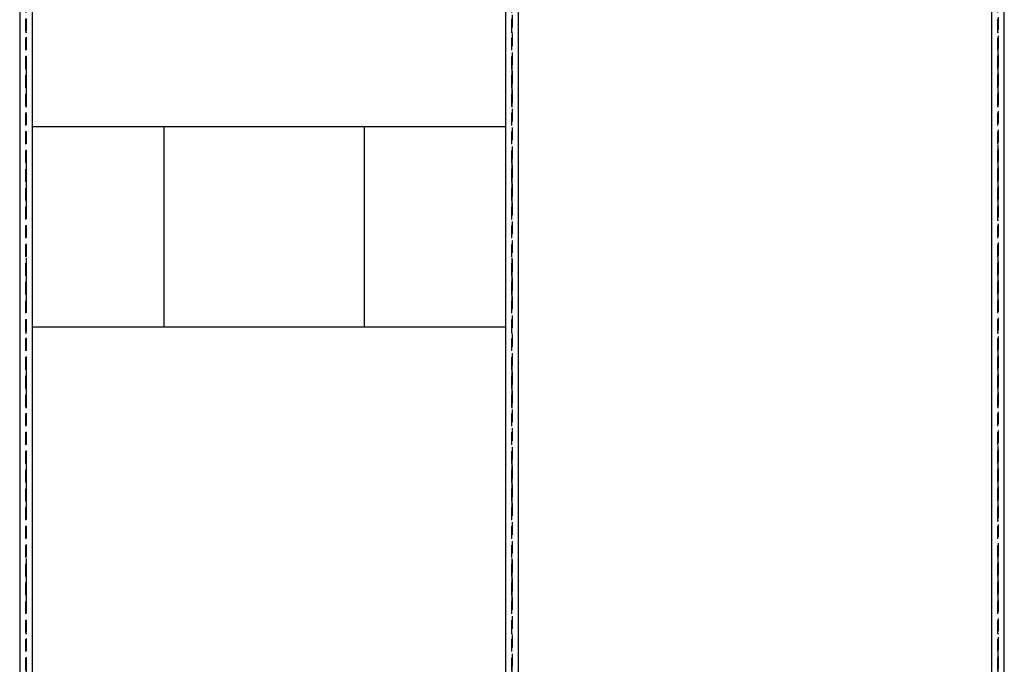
# Model space of a CAD drawing. Extents: x 293186 to 369035, y -341273 to -122059.
# Tile 50 of 64: x 336119 to 341033, y -194629 to -191413. Entities that reach past the tile are written whole.
import ezdxf

# ---------------------------------------------------------------- set-up
doc = ezdxf.new("R2010")
doc.units = 0
doc.header["$LTSCALE"] = 50
doc.linetypes.add('DASHDOT', pattern=[10, 5, -2.5, 0, -2.5])
doc.linetypes.add('HIDDEN', pattern=[1.875, 1.25, -0.625])
doc.layers.add('ECHELLE_1_50', color=7, linetype='CONTINUOUS')

msp = doc.modelspace()

# ---------------------------------------------------------------- linework, layer by layer
at = {"layer": 'ECHELLE_1_50', "color": 3, "linetype": 'DASHDOT'}
msp.add_line((341001.2, -173033.7), (341001.2, -203156.8), dxfattribs=at)
at = {"layer": 'ECHELLE_1_50', "color": 4, "linetype": 'HIDDEN'}
for p, q in [((336149.2, -173596.5), (336149.2, -201406.5)), ((336153.6, -201406.5), (336153.6, -173596.5)), ((338574.2, -173596.5), (338574.2, -198670.1)), ((338578.6, -198670.1), (338578.6, -173596.5)), ((340999.3, -173596.5), (340999.3, -197556.5)), ((341003.7, -197556.5), (341003.7, -173596.5))]:
    msp.add_line(p, q, dxfattribs=at)
at = {"layer": 'ECHELLE_1_50', "color": 4, "linetype": 'DASHDOT'}
for p, q in [((336151.4, -173596.5), (336151.4, -201406.5)), ((338576.4, -173596.5), (338576.4, -198670.1)), ((341001.5, -173596.5), (341001.5, -197556.5))]:
    msp.add_line(p, q, dxfattribs=at)
at = {"layer": 'ECHELLE_1_50', "color": 4}
for p, q in [((336183.4, -191946.2, 2540), (338544.4, -191946.2, 2540)), ((336840.5, -192946.2, 2540), (336840.5, -191946.2, 2540)), ((337839.9, -192946.2, 2540), (337839.9, -191946.2, 2540)), ((338544.4, -192946.2, 2540), (336183.4, -192946.2, 2540))]:
    msp.add_line(p, q, dxfattribs=at)
at = {"layer": 'ECHELLE_1_50', "color": 4, "linetype": 'CONTINUOUS'}
for points in [[(336119.4, -173596.5), (336119.4, -201406.5), (336183.4, -201406.5), (336183.4, -173596.5), (336119.4, -173596.5)], [(338544.4, -173596.5), (338544.4, -198670.1), (338608.4, -198670.1), (338608.4, -173596.5), (338544.4, -173596.5)], [(340969.5, -173596.5), (340969.5, -197556.5), (341033.5, -197556.5), (341033.5, -173596.5), (340969.5, -173596.5)]]:
    msp.add_lwpolyline(points, dxfattribs=at)

doc.saveas('drawing.dxf')
